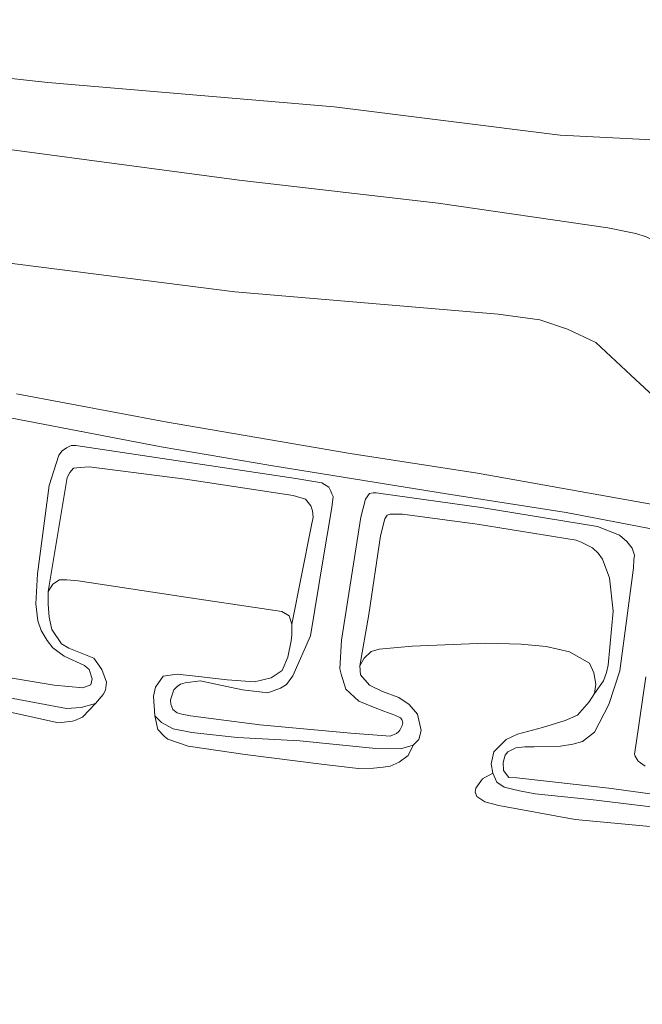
# Model space of a CAD drawing. Extents: x 126429 to 133038, y 413091 to 414846.
# Tile 72 of 256: x 127500 to 127530, y 413649 to 413696. Entities that reach past the tile are written whole.
import ezdxf

# ---------------------------------------------------------------- set-up
doc = ezdxf.new("R2010")
doc.units = 0
for name, color, linetype, lineweight in [('B-ME-BC-BETONVORM-GV', 50, 'Continuous', 18), ('B-ME-GR-GRAS-GV', 60, 'Continuous', 13), ('B-ME-GW-TALUD_KRUIN-G', 90, 'Continuous', 18), ('B-ME-GW-TALUD_TEEN-G', 90, 'Continuous', 18), ('B-ME-OB-BEKLEDING_STEEN-GV', 30, 'Continuous', 18), ('B-ME-OB-OEVERVOORZIENING-G', 7, 'Continuous', 18), ('B-ME-OG-WATER_RIVIER-GV', 130, 'Continuous', 18)]:
    doc.layers.add(name, color=color, linetype=linetype, lineweight=lineweight)

msp = doc.modelspace()

# ---------------------------------------------------------------- linework, layer by layer
at = {"layer": 'B-ME-BC-BETONVORM-GV'}
for points in [[(127499.8253, 413678.0718, 1.113), (127507.0009, 413676.7158, 1.095), (127515.9151, 413675.1931, 1.059), (127522.0407, 413674.2479, 1.032), (127530.5916, 413672.7125, 1.077), (127536.6426, 413671.5134, 1.086), (127542.6987, 413670.1532, 1.077), (127550.7003, 413668.215, 1.15), (127563.9891, 413663.5978, 1.0835), (127576.9952, 413659.4577, 1.1215), (127590.3533, 413654.4835, 1.1025)], [(127584.8802, 413655.2106, 1.009), (127579.0193, 413657.3264, 1.009), (127578.3112, 413657.5147, 1.009), (127573.654, 413659.0473, 1.009), (127571.4938, 413659.9215, 1.009), (127567.727, 413661.2499, 1.045), (127564.1296, 413662.4192, 1.027), (127562.9153, 413662.7866, 1.063), (127562.6002, 413662.8334, 1.063), (127559.7843, 413663.9567, 1.0595), (127556.1202, 413665.2033, 1.0275), (127550.1832, 413666.8991, 1.0275), (127546.4377, 413667.9552, 1.0515), (127540.1558, 413669.5999, 1.0595), (127535.9077, 413670.5764, 1.0435), (127531.7788, 413671.3052, 1.0995), (127526.3186, 413672.3575, 1.0355), (127520.5572, 413673.2513, 1.0675), (127512.0754, 413674.6212, 1.0835), (127506.7905, 413675.5143, 1.0915), (127499.0874, 413676.9987, 1.0755)]]:
    msp.add_polyline3d(points, dxfattribs=at)
at = {"layer": 'B-ME-GR-GRAS-GV'}
for points in [[(127497.2754, 413704.3199, 5.956), (127510.4447, 413702.8932, 5.929), (127524.3115, 413701.3274, 5.929), (127537.1639, 413699.6323, 5.965), (127553.6213, 413697.6627, 5.938), (127569.4077, 413695.7699, 5.938), (127585.5347, 413693.8146, 5.947), (127599.2425, 413692.0245, 5.893), (127609.6008, 413690.7133, 5.8704), (127608.5181, 413681.7088, 2.7765), (127600.2817, 413682.799, 2.8385), (127586.5697, 413684.8489, 2.9435), (127576.7722, 413686.1602, 2.9285), (127561.7977, 413688.0897, 3.0035), (127553.8833, 413688.8711, 2.9885), (127544.5266, 413689.498, 2.9135), (127534.301, 413690.1095, 2.8835), (127526.04, 413690.5264, 2.7447), (127515.1372, 413691.8953, 2.668), (127501.3332, 413693.0756, 2.698), (127489.271, 413694.3931, 2.718)], [(127489.271, 413694.3931, 2.718), (127501.3332, 413693.0756, 2.698), (127515.1372, 413691.8953, 2.668), (127526.04, 413690.5264, 2.7447), (127534.301, 413690.1095, 2.8835), (127544.5266, 413689.498, 2.9135), (127553.8833, 413688.8711, 2.9885), (127561.7977, 413688.0897, 3.0035), (127576.7722, 413686.1602, 2.9285), (127586.5697, 413684.8489, 2.9435)], [(127494.1606, 413690.5439, 2.449), (127510.5543, 413688.358, 2.449), (127520.1539, 413687.257, 2.449), (127528.3264, 413686.0691, 2.449), (127529.6787, 413685.7984, 2.449), (127530.178, 413685.6292, 2.449), (127530.7328, 413685.3597, 2.449), (127531.7036, 413684.6409, 2.449), (127532.966, 413683.3616, 2.4775), (127534.7401, 413681.7584, 2.4775), (127537.7194, 413678.9357, 2.4205), (127540.4079, 413676.8975, 2.3825), (127543.096, 413675.3024, 2.392), (127546.712, 413673.5365, 2.392), (127553.1423, 413671.2173, 2.3635), (127562.1798, 413668.4575, 2.4015), (127574.3781, 413664.4172, 2.4015), (127584.7684, 413661.041, 2.468)], [(127584.7684, 413661.041, 2.468), (127574.3781, 413664.4172, 2.4015), (127562.1798, 413668.4575, 2.4015), (127553.1423, 413671.2173, 2.3635), (127546.712, 413673.5365, 2.392), (127543.096, 413675.3024, 2.392), (127540.4079, 413676.8975, 2.3825), (127537.7194, 413678.9357, 2.4205), (127534.7401, 413681.7584, 2.4775), (127532.966, 413683.3616, 2.4775), (127531.7036, 413684.6409, 2.449), (127530.7328, 413685.3597, 2.449), (127530.178, 413685.6292, 2.449), (127529.6787, 413685.7984, 2.449), (127528.3264, 413686.0691, 2.449), (127520.1539, 413687.257, 2.449), (127510.5543, 413688.358, 2.449), (127494.1606, 413690.5439, 2.449)], [(127494.0532, 413685.0517, 1.302), (127510.3464, 413682.984, 1.226), (127523.0372, 413681.913, 1.1975), (127525.0567, 413681.64, 1.1975), (127526.3893, 413681.178, 1.1785), (127527.7555, 413680.5463, 1.1785), (127529.4466, 413678.9742, 1.1785), (127532.3085, 413676.3187, 1.1785), (127534.9826, 413674.0922, 1.2545), (127536.4391, 413673.2419, 1.2165), (127538.5732, 413672.2311, 1.188), (127540.8739, 413671.2431, 1.15), (127543.6986, 413670.3948, 1.1785), (127550.7003, 413668.215, 1.15), (127542.6987, 413670.1532, 1.077), (127536.6426, 413671.5134, 1.086), (127530.5916, 413672.7125, 1.077), (127522.0407, 413674.2479, 1.032), (127515.9151, 413675.1931, 1.059), (127507.0009, 413676.7158, 1.095), (127499.8253, 413678.0718, 1.113)], [(127590.3533, 413654.4835, 1.1025), (127576.9952, 413659.4577, 1.1215), (127563.9891, 413663.5978, 1.0835), (127550.7003, 413668.215, 1.15), (127543.6986, 413670.3948, 1.1785), (127540.8739, 413671.2431, 1.15), (127538.5732, 413672.2311, 1.188), (127536.4391, 413673.2419, 1.2165), (127534.9826, 413674.0922, 1.2545), (127532.3085, 413676.3187, 1.1785), (127529.4466, 413678.9742, 1.1785), (127527.7555, 413680.5463, 1.1785), (127526.3893, 413681.178, 1.1785), (127525.0567, 413681.64, 1.1975), (127523.0372, 413681.913, 1.1975), (127510.3464, 413682.984, 1.226), (127494.0532, 413685.0517, 1.302)], [(127499.0874, 413676.9987, 1.0755), (127506.7905, 413675.5143, 1.0915), (127512.0754, 413674.6212, 1.0835), (127520.5572, 413673.2513, 1.0675), (127526.3186, 413672.3575, 1.0355), (127531.7788, 413671.3052, 1.0995)], [(127532.6098, 413658.4938, 0.874), (127528.3782, 413659.0585, 0.874), (127523.9435, 413659.5568, 0.892), (127523.5607, 413659.5816, 0.928), (127523.304, 413659.918, 0.928), (127523.2837, 413660.301, 0.928), (127523.3763, 413660.6634, 0.928), (127523.5121, 413660.8201, 0.928), (127523.8892, 413661.011, 0.928), (127524.3264, 413661.0587, 0.928), (127524.7853, 413661.0561, 0.928), (127526.0577, 413661.0939, 1), (127526.6439, 413661.1806, 0.991), (127527.1177, 413661.3135, 0.991), (127527.6856, 413661.7619, 0.991), (127528.3821, 413663.0978, 1.009), (127528.9088, 413664.7261, 1.009), (127529.1955, 413666.895, 1.054), (127529.568, 413669.6894, 1.054), (127529.5927, 413670.0722, 1.054), (127529.6165, 413670.2962, 1.054), (127529.5049, 413670.6356, 1.054), (127529.241, 413670.9522, 1.063), (127528.8884, 413671.2602, 1.063), (127527.8375, 413671.6824, 1.063), (127522.2226, 413672.5975, 1.054), (127517.496, 413673.2551, 1.054), (127517.1543, 413673.3021, 1.054), (127517.0192, 413673.3029, 1.054), (127516.8387, 413673.2589, 1.054), (127516.6543, 413672.9856, 1.054), (127516.4212, 413672.1251, 1.054), (127515.4846, 413666.2021, 1.027), (127515.4109, 413664.8238, 1.027), (127515.4761, 413664.5567, 1.027), (127515.7051, 413663.8296, 0.964), (127516.3316, 413663.2613, 0.928), (127517.0291, 413662.9652, 0.883), (127517.5237, 413662.7822, 0.865), (127518.0631, 413662.5764, 0.865), (127518.3334, 413662.462, 0.865), (127518.3994, 413662.3715, 0.865), (127518.4429, 413662.2201, 0.865), (127518.4196, 413662.0851, 0.865), (127518.3057, 413661.8605, 0.865), (127518.2602, 413661.7932, 0.865), (127518.1471, 413661.7037, 0.865), (127517.8287, 413661.5704, 0.865), (127515.9324, 413661.7163, 0.865), (127511.5455, 413662.1243, 0.883), (127508.2112, 413662.5558, 0.883), (127507.7971, 413662.6257, 0.883), (127507.566, 413662.7, 0.883), (127507.3543, 413662.8605, 0.883), (127507.2651, 413663.1083, 0.883), (127507.246, 413663.3057, 0.883), (127507.2692, 413663.4182, 0.883), (127507.4111, 413663.8118, 0.883), (127507.5717, 413663.9704, 0.883), (127507.7277, 413664.0821, 0.883), (127507.9534, 413664.1484, 0.883), (127508.6761, 413664.2412, 0.883), (127510.7153, 413663.7984, 0.919), (127511.9331, 413663.6561, 0.991), (127512.5439, 413663.8803, 1.018), (127512.8391, 413664.0604, 1.018), (127513.137, 413664.4759, 1.027), (127513.9871, 413666.4024, 1.036), (127514.6041, 413670.1194, 1.045), (127515.0237, 413672.5948, 1.045), (127515.0942, 413673.1148, 1.045), (127515.0274, 413673.2503, 1.045), (127514.9607, 413673.4083, 1.045), (127514.8715, 413673.5665, 1.045), (127514.5378, 413673.78, 1.045), (127513.2803, 413673.9896, 1.045), (127502.6798, 413675.5818, 1.045), (127502.4546, 413675.5831, 1.045), (127502.2264, 413675.4718, 1.045), (127502.0269, 413675.3173, 1.045), (127501.8637, 413675.1105, 1.045), (127501.393, 413673.6529, 1.045), (127500.8292, 413669.4015, 1.099), (127500.7533, 413667.9411, 1.072), (127500.8388, 413667.1297, 1.072), (127500.9999, 413666.6684, 1.072), (127501.2907, 413666.1838, 1.072), (127501.5677, 413665.831, 1.072), (127502.1169, 413665.4344, 1.072), (127503.0946, 413664.9724, 1.027), (127503.3188, 413664.7909, 1.027), (127503.4693, 413664.3272, 1.027), (127503.4026, 413664.046, 1.027), (127503.0117, 413663.9045, 1.027), (127501.6383, 413664.025, 1.027), (127495.7303, 413665.0086, 1.027)], [(127495.7303, 413665.0086, 1.027), (127501.6383, 413664.025, 1.027), (127503.0117, 413663.9045, 1.027), (127503.4026, 413664.046, 1.027), (127503.4693, 413664.3272, 1.027), (127503.3188, 413664.7909, 1.027), (127503.0946, 413664.9724, 1.027), (127502.1169, 413665.4344, 1.072), (127501.5677, 413665.831, 1.072), (127501.2907, 413666.1838, 1.072), (127500.9999, 413666.6684, 1.072), (127500.8388, 413667.1297, 1.072), (127500.7533, 413667.9411, 1.072), (127500.8292, 413669.4015, 1.099), (127501.393, 413673.6529, 1.045), (127501.8637, 413675.1105, 1.045), (127502.0269, 413675.3173, 1.045), (127502.2264, 413675.4718, 1.045), (127502.4546, 413675.5831, 1.045), (127502.6798, 413675.5818, 1.045), (127513.2803, 413673.9896, 1.045), (127514.5378, 413673.78, 1.045), (127514.8715, 413673.5665, 1.045), (127514.9607, 413673.4083, 1.045), (127515.0274, 413673.2503, 1.045), (127515.0942, 413673.1148, 1.045), (127515.0237, 413672.5948, 1.045), (127514.6041, 413670.1194, 1.045), (127513.9871, 413666.4024, 1.036), (127513.137, 413664.4759, 1.027), (127512.8391, 413664.0604, 1.018), (127512.5439, 413663.8803, 1.018), (127511.9331, 413663.6561, 0.991), (127510.7153, 413663.7984, 0.919), (127508.6761, 413664.2412, 0.883), (127507.9534, 413664.1484, 0.883), (127507.7277, 413664.0821, 0.883), (127507.5717, 413663.9704, 0.883), (127507.4111, 413663.8118, 0.883), (127507.2692, 413663.4182, 0.883), (127507.246, 413663.3057, 0.883), (127507.2651, 413663.1083, 0.883), (127507.3543, 413662.8605, 0.883), (127507.566, 413662.7, 0.883), (127507.7971, 413662.6257, 0.883), (127508.2112, 413662.5558, 0.883), (127511.5455, 413662.1243, 0.883), (127515.9324, 413661.7163, 0.865), (127517.8287, 413661.5704, 0.865), (127518.1471, 413661.7037, 0.865), (127518.2602, 413661.7932, 0.865), (127518.3057, 413661.8605, 0.865), (127518.4196, 413662.0851, 0.865), (127518.4429, 413662.2201, 0.865), (127518.3994, 413662.3715, 0.865), (127518.3334, 413662.462, 0.865), (127518.0631, 413662.5764, 0.865), (127517.5237, 413662.7822, 0.865), (127517.0291, 413662.9652, 0.883), (127516.3316, 413663.2613, 0.928), (127515.7051, 413663.8296, 0.964), (127515.4761, 413664.5567, 1.027), (127515.4109, 413664.8238, 1.027), (127515.4846, 413666.2021, 1.027), (127516.4212, 413672.1251, 1.054), (127516.6543, 413672.9856, 1.054), (127516.8387, 413673.2589, 1.054), (127517.0192, 413673.3029, 1.054), (127517.1543, 413673.3021, 1.054), (127517.496, 413673.2551, 1.054), (127522.2226, 413672.5975, 1.054), (127527.8375, 413671.6824, 1.063), (127528.8884, 413671.2602, 1.063), (127529.241, 413670.9522, 1.063), (127529.5049, 413670.6356, 1.054), (127529.6165, 413670.2962, 1.054), (127529.5927, 413670.0722, 1.054), (127529.568, 413669.6894, 1.054), (127529.1955, 413666.895, 1.054), (127528.9088, 413664.7261, 1.009), (127528.3821, 413663.0978, 1.009), (127527.6856, 413661.7619, 0.991), (127527.1177, 413661.3135, 0.991), (127526.6439, 413661.1806, 0.991), (127526.0577, 413661.0939, 1), (127524.7853, 413661.0561, 0.928), (127524.3264, 413661.0587, 0.928), (127523.8892, 413661.011, 0.928), (127523.5121, 413660.8201, 0.928), (127523.3763, 413660.6634, 0.928), (127523.2837, 413660.301, 0.928), (127523.304, 413659.918, 0.928), (127523.5607, 413659.5816, 0.928), (127523.9435, 413659.5568, 0.892), (127528.3782, 413659.0585, 0.874), (127532.6098, 413658.4938, 0.874)], [(127532.1353, 413657.9516, 0.7), (127527.493, 413658.525, 0.7), (127524.831, 413658.7875, 0.7), (127524.0772, 413658.9332, 0.7), (127523.3302, 413659.113, 0.7), (127522.9768, 413659.3556, 0.7), (127522.7805, 413659.7852, 0.7), (127522.712, 413660.2407, 0.7), (127522.8385, 413660.8208, 0.7), (127523.4232, 413661.4105, 0.7), (127523.9829, 413661.6676, 0.7), (127525.1776, 413661.9842, 0.7), (127526.28, 413662.3279, 0.7), (127526.8773, 413662.5865, 0.7), (127527.4373, 413663.2289, 0.7), (127527.6824, 413663.6279, 0.7), (127528.131, 413664.2315, 0.6455), (127528.2609, 413664.6349, 0.6455), (127528.3481, 413664.9935, 0.6455), (127528.5929, 413667.5927, 0.671), (127528.4106, 413669.1991, 0.7135), (127528.243, 413669.6681, 0.7135), (127528.0763, 413670.0945, 0.7135), (127527.8645, 413670.3944, 0.7305), (127527.5872, 413670.6534, 0.7305), (127527.0429, 413670.9188, 0.7305), (127526.8075, 413671.0144, 0.7305), (127522.0371, 413671.7896, 0.705), (127518.434, 413672.2716, 0.6855), (127517.8367, 413672.275, 0.6855), (127517.6932, 413672.2286, 0.6855), (127517.5767, 413672.0471, 0.6855), (127517.3758, 413671.2254, 0.666), (127516.8112, 413667.4405, 0.679), (127516.3795, 413664.9604, 0.7), (127516.4009, 413664.5323, 0.7), (127516.8326, 413664.0279, 0.7), (127517.471, 413663.7292, 0.7), (127518.2539, 413663.4299, 0.7), (127518.7504, 413663.0925, 0.7), (127519.1505, 413662.6313, 0.7), (127519.3358, 413661.848, 0.7), (127519.212, 413661.4112, 0.7), (127518.9411, 413661.141, 0.7), (127518.3357, 413660.9666, 0.7), (127517.1524, 413660.9733, 0.7), (127513.4848, 413661.3492, 0.7), (127510.4567, 413661.5042, 0.7), (127508.2707, 413661.7544, 0.7), (127507.3745, 413661.9241, 0.7), (127506.8049, 413662.2302, 0.7), (127506.4839, 413662.5542, 0.7), (127506.4179, 413663.4914, 0.7), (127506.5239, 413663.9376, 0.7), (127506.8835, 413664.4586, 0.7), (127507.5698, 413664.5558, 0.7), (127508.602, 413664.4529, 0.7), (127509.9764, 413664.2936, 0.7), (127511.2914, 413664.191, 0.7), (127512.1054, 413664.3749, 0.7), (127512.6322, 413664.7309, 0.7), (127512.9026, 413665.3785, 0.7), (127513.0645, 413666.16, 0.7), (127513.0899, 413666.449, 0.7), (127513.0929, 413666.9664, 0.7), (127514.02, 413671.6636, 0.64), (127514.1202, 413672.1185, 0.64), (127514.0895, 413672.4348, 0.64), (127514.0091, 413672.6791, 0.64), (127513.7488, 413672.9944, 0.64), (127513.1598, 413673.1623, 0.64), (127507.9643, 413673.9581, 0.64), (127503.315, 413674.5541, 0.601), (127502.8918, 413674.5239, 0.601), (127502.5646, 413674.4933, 0.601), (127502.3965, 413674.2754, 0.601), (127502.2636, 413674.03, 0.601), (127501.3437, 413668.5411, 0.7), (127501.3412, 413667.932, 0.7), (127501.3894, 413667.3011, 0.7), (127501.5268, 413666.7076, 0.7), (127501.9799, 413666.0293, 0.7), (127502.3401, 413665.8127, 0.7), (127502.908, 413665.5843, 0.7), (127503.5523, 413665.3327, 0.7), (127503.9291, 413664.7827, 0.7), (127504.1635, 413664.1774, 0.7), (127504.1137, 413663.7958, 0.7), (127503.9917, 413663.5809, 0.7), (127503.6333, 413663.1471, 0.7), (127502.9315, 413662.9492, 0.7), (127502.2217, 413662.9067, 0.7), (127495.8672, 413664.0994, 0.7)], [(127530.1618, 413664.4387, 1.09), (127529.7161, 413661.3327, 1.054), (127529.6224, 413660.7025, 0.982), (127529.6444, 413660.6123, 0.946), (127529.8007, 413660.3636, 0.946), (127530.1404, 413660.134, 0.946)], [(127530.1404, 413660.134, 0.946), (127529.8007, 413660.3636, 0.946), (127529.6444, 413660.6123, 0.946), (127529.6224, 413660.7025, 0.982), (127529.7161, 413661.3327, 1.054), (127530.1618, 413664.4387, 1.09)]]:
    msp.add_polyline3d(points, dxfattribs=at)
for points in [[(127514.02, 413671.6636, 0.64), (127513.0929, 413666.9664, 0.7), (127512.9721, 413667.3779, 0.7), (127512.6047, 413667.5798, 0.7), (127511.6409, 413667.7275, 0.7), (127508.1966, 413668.2341, 0.7), (127502.7872, 413669.0519, 0.7), (127502.2407, 413669.105, 0.7), (127501.8883, 413669.1041, 0.7), (127501.5645, 413668.9039, 0.7), (127501.3437, 413668.5411, 0.7), (127502.2636, 413674.03, 0.601), (127502.3965, 413674.2754, 0.601), (127502.5646, 413674.4933, 0.601), (127502.8918, 413674.5239, 0.601), (127503.315, 413674.5541, 0.601), (127507.9643, 413673.9581, 0.64), (127513.1598, 413673.1623, 0.64), (127513.7488, 413672.9944, 0.64), (127514.0091, 413672.6791, 0.64), (127514.0895, 413672.4348, 0.64), (127514.1202, 413672.1185, 0.64)], [(127528.5929, 413667.5927, 0.671), (127528.3481, 413664.9935, 0.6455), (127528.2609, 413664.6349, 0.6455), (127528.131, 413664.2315, 0.6455), (127527.6824, 413663.6279, 0.7), (127527.7563, 413664.0778, 0.7), (127527.6624, 413664.629, 0.7), (127527.4423, 413665.091, 0.7), (127526.4905, 413665.6414, 0.7), (127525.3566, 413665.8859, 0.7), (127524.1542, 413666.0126, 0.7), (127522.4545, 413666.0456, 0.7), (127518.8957, 413665.9018, 0.7), (127517.3105, 413665.7682, 0.7), (127516.9222, 413665.6492, 0.7), (127516.5773, 413665.3235, 0.7), (127516.3795, 413664.9604, 0.7), (127516.8112, 413667.4405, 0.679), (127517.3758, 413671.2254, 0.666), (127517.5767, 413672.0471, 0.6855), (127517.6932, 413672.2286, 0.6855), (127517.8367, 413672.275, 0.6855), (127518.434, 413672.2716, 0.6855), (127522.0371, 413671.7896, 0.705), (127526.8075, 413671.0144, 0.7305), (127527.0429, 413670.9188, 0.7305), (127527.5872, 413670.6534, 0.7305), (127527.8645, 413670.3944, 0.7305), (127528.0763, 413670.0945, 0.7135), (127528.243, 413669.6681, 0.7135), (127528.4106, 413669.1991, 0.7135)]]:
    msp.add_polyline3d(points, close=True, dxfattribs=at)
at = {"layer": 'B-ME-GW-TALUD_KRUIN-G'}
for points in [[(127605.1639, 413653.8124, 2.5295), (127597.1553, 413656.7143, 2.487), (127584.7684, 413661.041, 2.468), (127574.3781, 413664.4172, 2.4015), (127562.1798, 413668.4575, 2.4015), (127553.1423, 413671.2173, 2.3635), (127546.712, 413673.5365, 2.392), (127543.096, 413675.3024, 2.392), (127540.4079, 413676.8975, 2.3825), (127537.7194, 413678.9357, 2.4205), (127534.7401, 413681.7584, 2.4775), (127532.966, 413683.3616, 2.4775), (127531.7036, 413684.6409, 2.449), (127530.7328, 413685.3597, 2.449), (127530.178, 413685.6292, 2.449), (127529.6787, 413685.7984, 2.449), (127528.3264, 413686.0691, 2.449), (127520.1539, 413687.257, 2.449), (127510.5543, 413688.358, 2.449), (127494.1606, 413690.5439, 2.449)], [(127532.6098, 413658.4938, 0.874), (127528.3782, 413659.0585, 0.874), (127523.9435, 413659.5568, 0.892), (127523.5607, 413659.5816, 0.928), (127523.304, 413659.918, 0.928), (127523.2837, 413660.301, 0.928), (127523.3763, 413660.6634, 0.928), (127523.5121, 413660.8201, 0.928), (127523.8892, 413661.011, 0.928), (127524.3264, 413661.0587, 0.928), (127524.7853, 413661.0561, 0.928), (127526.0577, 413661.0939, 1), (127526.6439, 413661.1806, 0.991), (127527.1177, 413661.3135, 0.991), (127527.6856, 413661.7619, 0.991), (127528.3821, 413663.0978, 1.009), (127528.9088, 413664.7261, 1.009), (127529.1955, 413666.895, 1.054), (127529.568, 413669.6894, 1.054), (127529.5927, 413670.0722, 1.054), (127529.6165, 413670.2962, 1.054), (127529.5049, 413670.6356, 1.054), (127529.241, 413670.9522, 1.063), (127528.8884, 413671.2602, 1.063), (127527.8375, 413671.6824, 1.063), (127522.2226, 413672.5975, 1.054), (127517.496, 413673.2551, 1.054), (127517.1543, 413673.3021, 1.054), (127517.0192, 413673.3029, 1.054), (127516.8387, 413673.2589, 1.054), (127516.6543, 413672.9856, 1.054), (127516.4212, 413672.1251, 1.054), (127515.4846, 413666.2021, 1.027), (127515.4109, 413664.8238, 1.027), (127515.4761, 413664.5567, 1.027), (127515.7051, 413663.8296, 0.964), (127516.3316, 413663.2613, 0.928), (127517.0291, 413662.9652, 0.883), (127517.5237, 413662.7822, 0.865), (127518.0631, 413662.5764, 0.865), (127518.3334, 413662.462, 0.865), (127518.3994, 413662.3715, 0.865), (127518.4429, 413662.2201, 0.865), (127518.4196, 413662.0851, 0.865), (127518.3057, 413661.8605, 0.865), (127518.2602, 413661.7932, 0.865), (127518.1471, 413661.7037, 0.865), (127517.8287, 413661.5704, 0.865), (127515.9324, 413661.7163, 0.865), (127511.5455, 413662.1243, 0.883), (127508.2112, 413662.5558, 0.883), (127507.7971, 413662.6257, 0.883), (127507.566, 413662.7, 0.883), (127507.3543, 413662.8605, 0.883), (127507.2651, 413663.1083, 0.883), (127507.246, 413663.3057, 0.883), (127507.2692, 413663.4182, 0.883), (127507.4111, 413663.8118, 0.883), (127507.5717, 413663.9704, 0.883), (127507.7277, 413664.0821, 0.883), (127507.9534, 413664.1484, 0.883), (127508.6761, 413664.2412, 0.883), (127510.7153, 413663.7984, 0.919), (127511.9331, 413663.6561, 0.991), (127512.5439, 413663.8803, 1.018), (127512.8391, 413664.0604, 1.018), (127513.137, 413664.4759, 1.027), (127513.9871, 413666.4024, 1.036), (127514.6041, 413670.1194, 1.045), (127515.0237, 413672.5948, 1.045), (127515.0942, 413673.1148, 1.045), (127515.0274, 413673.2503, 1.045), (127514.9607, 413673.4083, 1.045), (127514.8715, 413673.5665, 1.045), (127514.5378, 413673.78, 1.045), (127513.2803, 413673.9896, 1.045), (127502.6798, 413675.5818, 1.045), (127502.4546, 413675.5831, 1.045), (127502.2264, 413675.4718, 1.045), (127502.0269, 413675.3173, 1.045), (127501.8637, 413675.1105, 1.045), (127501.393, 413673.6529, 1.045), (127500.8292, 413669.4015, 1.099), (127500.7533, 413667.9411, 1.072), (127500.8388, 413667.1297, 1.072), (127500.9999, 413666.6684, 1.072), (127501.2907, 413666.1838, 1.072), (127501.5677, 413665.831, 1.072), (127502.1169, 413665.4344, 1.072), (127503.0946, 413664.9724, 1.027), (127503.3188, 413664.7909, 1.027), (127503.4693, 413664.3272, 1.027), (127503.4026, 413664.046, 1.027), (127503.0117, 413663.9045, 1.027), (127501.6383, 413664.025, 1.027), (127495.7303, 413665.0086, 1.027)], [(127530.1618, 413664.4387, 1.09), (127529.7161, 413661.3327, 1.054), (127529.6224, 413660.7025, 0.982), (127529.6444, 413660.6123, 0.946), (127529.8007, 413660.3636, 0.946), (127530.1404, 413660.134, 0.946)]]:
    msp.add_polyline3d(points, dxfattribs=at)
at = {"layer": 'B-ME-GW-TALUD_TEEN-G'}
for points in [[(127383.3388, 413703.2555, 2.8172), (127384.0008, 413703.2392, 2.818), (127398.4642, 413702.7062, 2.838), (127412.7754, 413701.8236, 2.788), (127428.0379, 413700.9857, 2.708), (127444.1301, 413699.6675, 2.708), (127459.7343, 413698.2157, 2.708), (127475.266, 413696.3001, 2.738), (127489.271, 413694.3931, 2.718), (127501.3332, 413693.0756, 2.698), (127515.1372, 413691.8953, 2.668)], [(127515.1372, 413691.8953, 2.668), (127526.04, 413690.5264, 2.7447), (127534.301, 413690.1095, 2.8835), (127544.5266, 413689.498, 2.9135), (127553.8833, 413688.8711, 2.9885), (127561.7977, 413688.0897, 3.0035), (127576.7722, 413686.1602, 2.9285), (127586.5697, 413684.8489, 2.9435), (127600.2817, 413682.799, 2.8385), (127608.5181, 413681.7088, 2.7765)], [(127494.0532, 413685.0517, 1.302), (127510.3464, 413682.984, 1.226), (127523.0372, 413681.913, 1.1975), (127525.0567, 413681.64, 1.1975), (127526.3893, 413681.178, 1.1785), (127527.7555, 413680.5463, 1.1785), (127529.4466, 413678.9742, 1.1785), (127532.3085, 413676.3187, 1.1785), (127534.9826, 413674.0922, 1.2545), (127536.4391, 413673.2419, 1.2165), (127538.5732, 413672.2311, 1.188), (127540.8739, 413671.2431, 1.15), (127543.6986, 413670.3948, 1.1785), (127550.7003, 413668.215, 1.15), (127563.9891, 413663.5978, 1.0835), (127576.9952, 413659.4577, 1.1215), (127590.3533, 413654.4835, 1.1025), (127601.0198, 413650.3132, 1.0915), (127603.6381, 413649.1768, 1.036), (127604.5429, 413648.6501, 1.036)], [(127513.0929, 413666.9664, 0.7), (127514.02, 413671.6636, 0.64), (127514.1202, 413672.1185, 0.64), (127514.0895, 413672.4348, 0.64), (127514.0091, 413672.6791, 0.64), (127513.7488, 413672.9944, 0.64), (127513.1598, 413673.1623, 0.64), (127507.9643, 413673.9581, 0.64), (127503.315, 413674.5541, 0.601), (127502.8918, 413674.5239, 0.601), (127502.5646, 413674.4933, 0.601), (127502.3965, 413674.2754, 0.601), (127502.2636, 413674.03, 0.601), (127501.3437, 413668.5411, 0.7)], [(127527.6824, 413663.6279, 0.7), (127528.131, 413664.2315, 0.6455), (127528.2609, 413664.6349, 0.6455), (127528.3481, 413664.9935, 0.6455), (127528.5929, 413667.5927, 0.671), (127528.4106, 413669.1991, 0.7135), (127528.243, 413669.6681, 0.7135), (127528.0763, 413670.0945, 0.7135), (127527.8645, 413670.3944, 0.7305), (127527.5872, 413670.6534, 0.7305), (127527.0429, 413670.9188, 0.7305), (127526.8075, 413671.0144, 0.7305), (127522.0371, 413671.7896, 0.705), (127518.434, 413672.2716, 0.6855), (127517.8367, 413672.275, 0.6855), (127517.6932, 413672.2286, 0.6855), (127517.5767, 413672.0471, 0.6855), (127517.3758, 413671.2254, 0.666), (127516.8112, 413667.4405, 0.679), (127516.3795, 413664.9604, 0.7)]]:
    msp.add_polyline3d(points, dxfattribs=at)
at = {"layer": 'B-ME-OB-BEKLEDING_STEEN-GV'}
for points in [[(127495.8672, 413664.0994, 0.7), (127502.2217, 413662.9067, 0.7), (127502.9315, 413662.9492, 0.7), (127503.6333, 413663.1471, 0.7), (127503.0075, 413662.4877, 0.7), (127502.6236, 413662.3197, 0.7), (127502.5171, 413662.299, 0.7), (127501.8365, 413662.2172, 0.7), (127496.0887, 413663.4868, 0.7), (127492.7146, 413664.3052, 0.7), (127492.2061, 413664.4831, 0.7), (127492.1215, 413664.5687, 0.7), (127491.9956, 413664.8673, 0.7), (127492.0086, 413665.3276, 0.7), (127492.4148, 413665.0861, 0.7)], [(127517.1524, 413660.9733, 0.7), (127518.3357, 413660.9666, 0.7), (127518.9411, 413661.141, 0.7), (127518.6981, 413660.6333, 0.7), (127518.2695, 413660.3154, 0.7), (127517.8419, 413660.1244, 0.7), (127517.5051, 413660.0838, 0.7), (127517.0401, 413660.0226, 0.7), (127516.2969, 413660.0056, 0.7), (127514.5216, 413660.227, 0.7), (127510.8438, 413660.6947, 0.7), (127508.0947, 413661.0957, 0.7), (127507.1201, 413661.4267, 0.7), (127506.9507, 413661.5553, 0.7), (127506.6335, 413661.8975, 0.7), (127506.4839, 413662.5542, 0.7), (127506.8049, 413662.2302, 0.7), (127507.3745, 413661.9241, 0.7), (127508.2707, 413661.7544, 0.7), (127510.4567, 413661.5042, 0.7), (127513.4848, 413661.3492, 0.7)]]:
    msp.add_polyline3d(points, close=True, dxfattribs=at)
msp.add_polyline3d([(127532.4376, 413657.0192, 0.7), (127526.7605, 413657.5621, 0.7), (127523.0745, 413658.2288, 0.7), (127522.3933, 413658.4118, 0.7), (127522.013, 413658.6574, 0.7), (127521.9291, 413658.8706, 0.7), (127521.9728, 413659.064, 0.7), (127522.2944, 413659.5089, 0.7), (127522.7805, 413659.7852, 0.7), (127522.9768, 413659.3556, 0.7), (127523.3302, 413659.113, 0.7), (127524.0772, 413658.9332, 0.7), (127524.831, 413658.7875, 0.7), (127527.493, 413658.525, 0.7), (127532.1353, 413657.9516, 0.7)], dxfattribs=at)
at = {"layer": 'B-ME-OB-OEVERVOORZIENING-G'}
msp.add_polyline3d([(127532.1353, 413657.9516, 0.7), (127527.493, 413658.525, 0.7), (127524.831, 413658.7875, 0.7), (127524.0772, 413658.9332, 0.7), (127523.3302, 413659.113, 0.7), (127522.9768, 413659.3556, 0.7), (127522.7805, 413659.7852, 0.7), (127522.712, 413660.2407, 0.7), (127522.8385, 413660.8208, 0.7), (127523.4232, 413661.4105, 0.7), (127523.9829, 413661.6676, 0.7), (127525.1776, 413661.9842, 0.7), (127526.28, 413662.3279, 0.7), (127526.8773, 413662.5865, 0.7), (127527.4373, 413663.2289, 0.7), (127527.6824, 413663.6279, 0.7), (127527.7563, 413664.0778, 0.7), (127527.6624, 413664.629, 0.7), (127527.4423, 413665.091, 0.7), (127526.4905, 413665.6414, 0.7), (127525.3566, 413665.8859, 0.7), (127524.1542, 413666.0126, 0.7), (127522.4545, 413666.0456, 0.7), (127518.8957, 413665.9018, 0.7), (127517.3105, 413665.7682, 0.7), (127516.9222, 413665.6492, 0.7), (127516.5773, 413665.3235, 0.7), (127516.3795, 413664.9604, 0.7), (127516.4009, 413664.5323, 0.7), (127516.8326, 413664.0279, 0.7), (127517.471, 413663.7292, 0.7), (127518.2539, 413663.4299, 0.7), (127518.7504, 413663.0925, 0.7), (127519.1505, 413662.6313, 0.7), (127519.3358, 413661.848, 0.7), (127519.212, 413661.4112, 0.7), (127518.9411, 413661.141, 0.7), (127518.3357, 413660.9666, 0.7), (127517.1524, 413660.9733, 0.7), (127513.4848, 413661.3492, 0.7), (127510.4567, 413661.5042, 0.7), (127508.2707, 413661.7544, 0.7), (127507.3745, 413661.9241, 0.7), (127506.8049, 413662.2302, 0.7), (127506.4839, 413662.5542, 0.7), (127506.4179, 413663.4914, 0.7), (127506.5239, 413663.9376, 0.7), (127506.8835, 413664.4586, 0.7), (127507.5698, 413664.5558, 0.7), (127508.602, 413664.4529, 0.7), (127509.9764, 413664.2936, 0.7), (127511.2914, 413664.191, 0.7), (127512.1054, 413664.3749, 0.7), (127512.6322, 413664.7309, 0.7), (127512.9026, 413665.3785, 0.7), (127513.0645, 413666.16, 0.7), (127513.0899, 413666.449, 0.7), (127513.0929, 413666.9664, 0.7), (127512.9721, 413667.3779, 0.7), (127512.6047, 413667.5798, 0.7), (127511.6409, 413667.7275, 0.7), (127508.1966, 413668.2341, 0.7), (127502.7872, 413669.0519, 0.7), (127502.2407, 413669.105, 0.7), (127501.8883, 413669.1041, 0.7), (127501.5645, 413668.9039, 0.7), (127501.3437, 413668.5411, 0.7), (127501.3412, 413667.932, 0.7), (127501.3894, 413667.3011, 0.7), (127501.5268, 413666.7076, 0.7), (127501.9799, 413666.0293, 0.7), (127502.3401, 413665.8127, 0.7), (127502.908, 413665.5843, 0.7), (127503.5523, 413665.3327, 0.7), (127503.9291, 413664.7827, 0.7), (127504.1635, 413664.1774, 0.7), (127504.1137, 413663.7958, 0.7), (127503.9917, 413663.5809, 0.7), (127503.6333, 413663.1471, 0.7), (127502.9315, 413662.9492, 0.7), (127502.2217, 413662.9067, 0.7), (127495.8672, 413664.0994, 0.7)], dxfattribs=at)
at = {"layer": 'B-ME-OG-WATER_RIVIER-GV'}
msp.add_polyline3d([(127496.0887, 413663.4868, 0.7), (127501.8365, 413662.2172, 0.7), (127502.5171, 413662.299, 0.7), (127502.6236, 413662.3197, 0.7), (127503.0075, 413662.4877, 0.7), (127503.6333, 413663.1471, 0.7), (127503.9917, 413663.5809, 0.7), (127504.1137, 413663.7958, 0.7), (127504.1635, 413664.1774, 0.7), (127503.9291, 413664.7827, 0.7), (127503.5523, 413665.3327, 0.7), (127502.908, 413665.5843, 0.7), (127502.3401, 413665.8127, 0.7), (127501.9799, 413666.0293, 0.7), (127501.5268, 413666.7076, 0.7), (127501.3894, 413667.3011, 0.7), (127501.3412, 413667.932, 0.7), (127501.3437, 413668.5411, 0.7), (127501.5645, 413668.9039, 0.7), (127501.8883, 413669.1041, 0.7), (127502.2407, 413669.105, 0.7), (127502.7872, 413669.0519, 0.7), (127508.1966, 413668.2341, 0.7), (127511.6409, 413667.7275, 0.7), (127512.6047, 413667.5798, 0.7), (127512.9721, 413667.3779, 0.7), (127513.0929, 413666.9664, 0.7), (127513.0899, 413666.449, 0.7), (127513.0645, 413666.16, 0.7), (127512.9026, 413665.3785, 0.7), (127512.6322, 413664.7309, 0.7), (127512.1054, 413664.3749, 0.7), (127511.2914, 413664.191, 0.7), (127509.9764, 413664.2936, 0.7), (127508.602, 413664.4529, 0.7), (127507.5698, 413664.5558, 0.7), (127506.8835, 413664.4586, 0.7), (127506.5239, 413663.9376, 0.7), (127506.4179, 413663.4914, 0.7), (127506.4839, 413662.5542, 0.7), (127506.6335, 413661.8975, 0.7), (127506.9507, 413661.5553, 0.7), (127507.1201, 413661.4267, 0.7), (127508.0947, 413661.0957, 0.7), (127510.8438, 413660.6947, 0.7), (127514.5216, 413660.227, 0.7), (127516.2969, 413660.0056, 0.7), (127517.0401, 413660.0226, 0.7), (127517.5051, 413660.0838, 0.7), (127517.8419, 413660.1244, 0.7), (127518.2695, 413660.3154, 0.7), (127518.6981, 413660.6333, 0.7), (127518.9411, 413661.141, 0.7), (127519.212, 413661.4112, 0.7), (127519.3358, 413661.848, 0.7), (127519.1505, 413662.6313, 0.7), (127518.7504, 413663.0925, 0.7), (127518.2539, 413663.4299, 0.7), (127517.471, 413663.7292, 0.7), (127516.8326, 413664.0279, 0.7), (127516.4009, 413664.5323, 0.7), (127516.3795, 413664.9604, 0.7), (127516.5773, 413665.3235, 0.7), (127516.9222, 413665.6492, 0.7), (127517.3105, 413665.7682, 0.7), (127518.8957, 413665.9018, 0.7), (127522.4545, 413666.0456, 0.7), (127524.1542, 413666.0126, 0.7), (127525.3566, 413665.8859, 0.7), (127526.4905, 413665.6414, 0.7), (127527.4423, 413665.091, 0.7), (127527.6624, 413664.629, 0.7), (127527.7563, 413664.0778, 0.7), (127527.6824, 413663.6279, 0.7), (127527.4373, 413663.2289, 0.7), (127526.8773, 413662.5865, 0.7), (127526.28, 413662.3279, 0.7), (127525.1776, 413661.9842, 0.7), (127523.9829, 413661.6676, 0.7), (127523.4232, 413661.4105, 0.7), (127522.8385, 413660.8208, 0.7), (127522.712, 413660.2407, 0.7), (127522.7805, 413659.7852, 0.7), (127522.2944, 413659.5089, 0.7), (127521.9728, 413659.064, 0.7), (127521.9291, 413658.8706, 0.7), (127522.013, 413658.6574, 0.7), (127522.3933, 413658.4118, 0.7), (127523.0745, 413658.2288, 0.7), (127526.7605, 413657.5621, 0.7), (127532.4376, 413657.0192, 0.7)], dxfattribs=at)

doc.saveas('drawing.dxf')
